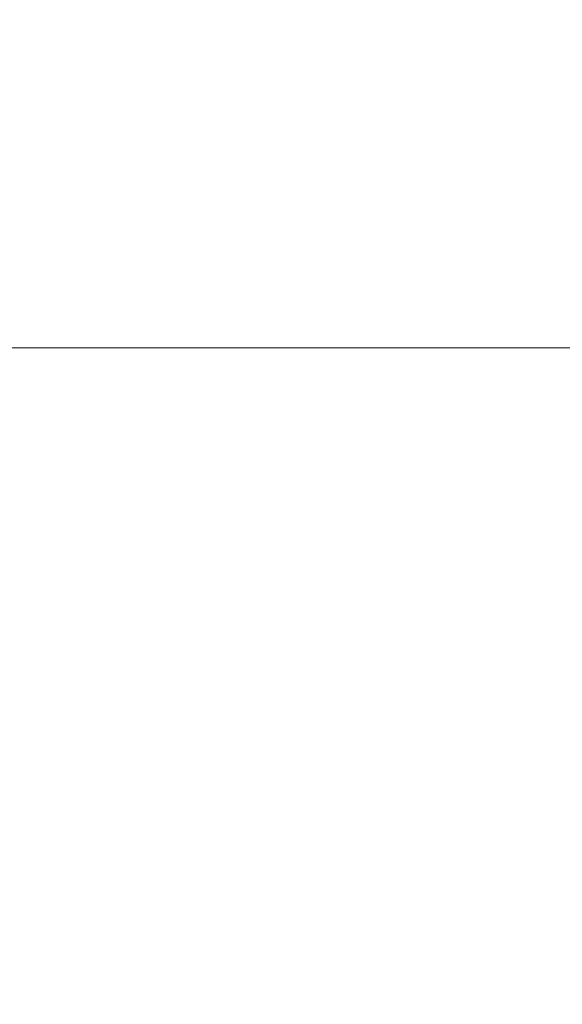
# Model space of a CAD drawing. Header units: millimetres. Extents: x 29 to 1537, y 403 to 427.
# Tile 5 of 179: x 47.65 to 54.27, y 403.32 to 415.32. Entities that reach past the tile are written whole.
import ezdxf

# ---------------------------------------------------------------- set-up
doc = ezdxf.new("R2010")
doc.units = ezdxf.units.MM
doc.header["$LTSCALE"] = 25.4
doc.layers.add('None', color=7, linetype='Continuous', lineweight=9)

msp = doc.modelspace()

# ---------------------------------------------------------------- linework, layer by layer
at = {"layer": 'None', "color": 7, "linetype": 'Continuous', "lineweight": 9}
for points, invisible_edges in [([(47.868, 414.988, 433.701), (43.447, 414.988, 435.763), (43.447, 415.648, 435.763), (47.868, 415.648, 433.701)], 15), ([(43.447, 414.988, 484.237), (47.868, 414.988, 486.299), (47.868, 415.648, 486.299), (43.447, 415.648, 484.237)], 15), ([(50.595, 415.648, 441.193), (47.433, 415.648, 442.668), (47.433, 414.988, 442.668), (50.595, 414.988, 441.193)], 15), ([(47.433, 415.648, 477.332), (50.595, 415.648, 478.807), (50.595, 414.988, 478.807), (47.433, 414.988, 477.332)], 15), ([(52.58, 414.988, 432.439), (47.868, 414.988, 433.701), (47.868, 415.648, 433.701), (52.58, 415.648, 432.439)], 15), ([(47.868, 414.988, 486.299), (52.58, 414.988, 487.561), (52.58, 415.648, 487.561), (47.868, 415.648, 486.299)], 15), ([(53.964, 415.648, 440.29), (50.595, 415.648, 441.193), (50.595, 414.988, 441.193), (53.964, 414.988, 440.29)], 15), ([(50.595, 415.648, 478.807), (53.964, 415.648, 479.71), (53.964, 414.988, 479.71), (50.595, 414.988, 478.807)], 15), ([(57.44, 414.988, 432.014), (52.58, 414.988, 432.439), (52.58, 415.648, 432.439), (57.44, 415.648, 432.014)], 15), ([(52.58, 414.988, 487.561), (57.44, 414.988, 487.986), (57.44, 415.648, 487.986), (52.58, 415.648, 487.561)], 15), ([(57.44, 415.648, 439.986), (53.964, 415.648, 440.29), (53.964, 414.988, 440.29), (57.44, 414.988, 439.986)], 15), ([(53.964, 415.648, 479.71), (57.44, 415.648, 480.014), (57.44, 414.988, 480.014), (53.964, 414.988, 479.71)], 15), ([(47.905, 414.336, 433.804), (43.501, 414.336, 435.857), (43.447, 414.988, 435.763), (47.868, 414.988, 433.701)], 15), ([(43.501, 414.336, 484.143), (47.905, 414.336, 486.196), (47.868, 414.988, 486.299), (43.447, 414.988, 484.237)], 15), ([(50.595, 414.988, 441.193), (47.433, 414.988, 442.668), (47.379, 414.336, 442.573), (50.558, 414.336, 441.091)], 15), ([(47.433, 414.988, 477.332), (50.595, 414.988, 478.807), (50.558, 414.336, 478.909), (47.379, 414.336, 477.427)], 15), ([(52.599, 414.336, 432.546), (47.905, 414.336, 433.804), (47.868, 414.988, 433.701), (52.58, 414.988, 432.439)], 15), ([(47.905, 414.336, 486.196), (52.599, 414.336, 487.454), (52.58, 414.988, 487.561), (47.868, 414.988, 486.299)], 15), ([(53.964, 414.988, 440.29), (50.595, 414.988, 441.193), (50.558, 414.336, 441.091), (53.946, 414.336, 440.183)], 15), ([(50.595, 414.988, 478.807), (53.964, 414.988, 479.71), (53.946, 414.336, 479.817), (50.558, 414.336, 478.909)], 15), ([(57.44, 414.336, 432.122), (52.599, 414.336, 432.546), (52.58, 414.988, 432.439), (57.44, 414.988, 432.014)], 15), ([(52.599, 414.336, 487.454), (57.44, 414.336, 487.878), (57.44, 414.988, 487.986), (52.58, 414.988, 487.561)], 15), ([(57.44, 414.988, 439.986), (53.964, 414.988, 440.29), (53.946, 414.336, 440.183), (57.44, 414.336, 439.878)], 15), ([(53.964, 414.988, 479.71), (57.44, 414.988, 480.014), (57.44, 414.336, 480.122), (53.946, 414.336, 479.817)], 15), ([(47.978, 413.711, 434.005), (43.608, 413.711, 436.043), (43.501, 414.336, 435.857), (47.905, 414.336, 433.804)], 15), ([(43.608, 413.711, 483.957), (47.978, 413.711, 485.995), (47.905, 414.336, 486.196), (43.501, 414.336, 484.143)], 15), ([(50.558, 414.336, 441.091), (47.379, 414.336, 442.573), (47.271, 413.711, 442.388), (50.484, 413.711, 440.89)], 15), ([(47.379, 414.336, 477.427), (50.558, 414.336, 478.909), (50.484, 413.711, 479.11), (47.271, 413.711, 477.612)], 15), ([(52.636, 413.711, 432.757), (47.978, 413.711, 434.005), (47.905, 414.336, 433.804), (52.599, 414.336, 432.546)], 15), ([(47.978, 413.711, 485.995), (52.636, 413.711, 487.243), (52.599, 414.336, 487.454), (47.905, 414.336, 486.196)], 15), ([(53.946, 414.336, 440.183), (50.558, 414.336, 441.091), (50.484, 413.711, 440.89), (53.908, 413.711, 439.972)], 15), ([(50.558, 414.336, 478.909), (53.946, 414.336, 479.817), (53.908, 413.711, 480.028), (50.484, 413.711, 479.11)], 15), ([(57.44, 413.711, 432.337), (52.636, 413.711, 432.757), (52.599, 414.336, 432.546), (57.44, 414.336, 432.122)], 15), ([(52.636, 413.711, 487.243), (57.44, 413.711, 487.663), (57.44, 414.336, 487.878), (52.599, 414.336, 487.454)], 15), ([(57.44, 414.336, 439.878), (53.946, 414.336, 440.183), (53.908, 413.711, 439.972), (57.44, 413.711, 439.663)], 15), ([(53.946, 414.336, 479.817), (57.44, 414.336, 480.122), (57.44, 413.711, 480.337), (53.908, 413.711, 480.028)], 15), ([(48.086, 413.13, 434.301), (43.765, 413.13, 436.315), (43.608, 413.711, 436.043), (47.978, 413.711, 434.005)], 15), ([(43.765, 413.13, 483.685), (48.086, 413.13, 485.699), (47.978, 413.711, 485.995), (43.608, 413.711, 483.957)], 15), ([(50.484, 413.711, 440.89), (47.271, 413.711, 442.388), (47.114, 413.13, 442.115), (50.377, 413.13, 440.594)], 15), ([(47.271, 413.711, 477.612), (50.484, 413.711, 479.11), (50.377, 413.13, 479.406), (47.114, 413.13, 477.885)], 15), ([(52.691, 413.13, 433.067), (48.086, 413.13, 434.301), (47.978, 413.711, 434.005), (52.636, 413.711, 432.757)], 15), ([(48.086, 413.13, 485.699), (52.691, 413.13, 486.933), (52.636, 413.711, 487.243), (47.978, 413.711, 485.995)], 15), ([(53.908, 413.711, 439.972), (50.484, 413.711, 440.89), (50.377, 413.13, 440.594), (53.854, 413.13, 439.662)], 15), ([(50.484, 413.711, 479.11), (53.908, 413.711, 480.028), (53.854, 413.13, 480.338), (50.377, 413.13, 479.406)], 15), ([(57.44, 413.13, 432.651), (52.691, 413.13, 433.067), (52.636, 413.711, 432.757), (57.44, 413.711, 432.337)], 15), ([(52.691, 413.13, 486.933), (57.44, 413.13, 487.349), (57.44, 413.711, 487.663), (52.636, 413.711, 487.243)], 15), ([(57.44, 413.711, 439.663), (53.908, 413.711, 439.972), (53.854, 413.13, 439.662), (57.44, 413.13, 439.349)], 15), ([(53.908, 413.711, 480.028), (57.44, 413.711, 480.337), (57.44, 413.13, 480.651), (53.854, 413.13, 480.338)], 15), ([(48.225, 412.609, 434.682), (43.968, 412.609, 436.667), (43.765, 413.13, 436.315), (48.086, 413.13, 434.301)], 15), ([(43.968, 412.609, 483.333), (48.225, 412.609, 485.318), (48.086, 413.13, 485.699), (43.765, 413.13, 483.685)], 15), ([(50.377, 413.13, 440.594), (47.114, 413.13, 442.115), (46.911, 412.609, 441.764), (50.238, 412.609, 440.213)], 15), ([(47.114, 413.13, 477.885), (50.377, 413.13, 479.406), (50.238, 412.609, 479.787), (46.911, 412.609, 478.236)], 15), ([(52.761, 412.609, 433.466), (48.225, 412.609, 434.682), (48.086, 413.13, 434.301), (52.691, 413.13, 433.067)], 15), ([(48.225, 412.609, 485.318), (52.761, 412.609, 486.534), (52.691, 413.13, 486.933), (48.086, 413.13, 485.699)], 15), ([(53.854, 413.13, 439.662), (50.377, 413.13, 440.594), (50.238, 412.609, 440.213), (53.783, 412.609, 439.263)], 15), ([(50.377, 413.13, 479.406), (53.854, 413.13, 480.338), (53.783, 412.609, 480.737), (50.238, 412.609, 479.787)], 15), ([(57.44, 412.609, 433.057), (52.761, 412.609, 433.466), (52.691, 413.13, 433.067), (57.44, 413.13, 432.651)], 15), ([(52.761, 412.609, 486.534), (57.44, 412.609, 486.943), (57.44, 413.13, 487.349), (52.691, 413.13, 486.933)], 15), ([(57.44, 413.13, 439.349), (53.854, 413.13, 439.662), (53.783, 412.609, 439.263), (57.44, 412.609, 438.943)], 15), ([(53.854, 413.13, 480.338), (57.44, 413.13, 480.651), (57.44, 412.609, 481.057), (53.783, 412.609, 480.737)], 15), ([(48.391, 412.161, 435.139), (44.211, 412.161, 437.088), (43.968, 412.609, 436.667), (48.225, 412.609, 434.682)], 15), ([(44.211, 412.161, 482.912), (48.391, 412.161, 484.861), (48.225, 412.609, 485.318), (43.968, 412.609, 483.333)], 15), ([(50.238, 412.609, 440.213), (46.911, 412.609, 441.764), (46.668, 412.161, 441.343), (50.072, 412.161, 439.756)], 15), ([(46.911, 412.609, 478.236), (50.238, 412.609, 479.787), (50.072, 412.161, 480.244), (46.668, 412.161, 478.657)], 15), ([(52.846, 412.161, 433.945), (48.391, 412.161, 435.139), (48.225, 412.609, 434.682), (52.761, 412.609, 433.466)], 15), ([(48.391, 412.161, 484.861), (52.846, 412.161, 486.055), (52.761, 412.609, 486.534), (48.225, 412.609, 485.318)], 15), ([(53.783, 412.609, 439.263), (50.238, 412.609, 440.213), (50.072, 412.161, 439.756), (53.699, 412.161, 438.784)], 15), ([(50.238, 412.609, 479.787), (53.783, 412.609, 480.737), (53.699, 412.161, 481.216), (50.072, 412.161, 480.244)], 15), ([(57.44, 412.161, 433.543), (52.846, 412.161, 433.945), (52.761, 412.609, 433.466), (57.44, 412.609, 433.057)], 15), ([(52.846, 412.161, 486.055), (57.44, 412.161, 486.457), (57.44, 412.609, 486.943), (52.761, 412.609, 486.534)], 15), ([(57.44, 412.609, 438.943), (53.783, 412.609, 439.263), (53.699, 412.161, 438.784), (57.44, 412.161, 438.457)], 15), ([(53.783, 412.609, 480.737), (57.44, 412.609, 481.057), (57.44, 412.161, 481.543), (53.699, 412.161, 481.216)], 15), ([(48.58, 411.8, 435.658), (44.488, 411.8, 437.567), (44.211, 412.161, 437.088), (48.391, 412.161, 435.139)], 15), ([(44.488, 411.8, 482.433), (48.58, 411.8, 484.342), (48.391, 412.161, 484.861), (44.211, 412.161, 482.912)], 15), ([(50.072, 412.161, 439.756), (46.668, 412.161, 441.343), (46.392, 411.8, 440.864), (49.882, 411.8, 439.236)], 15), ([(46.668, 412.161, 478.657), (50.072, 412.161, 480.244), (49.882, 411.8, 480.764), (46.392, 411.8, 479.136)], 15), ([(52.942, 411.8, 434.49), (48.58, 411.8, 435.658), (48.391, 412.161, 435.139), (52.846, 412.161, 433.945)], 15), ([(48.58, 411.8, 484.342), (52.942, 411.8, 485.51), (52.846, 412.161, 486.055), (48.391, 412.161, 484.861)], 15), ([(53.699, 412.161, 438.784), (50.072, 412.161, 439.756), (49.882, 411.8, 439.236), (53.603, 411.8, 438.239)], 15), ([(50.072, 412.161, 480.244), (53.699, 412.161, 481.216), (53.603, 411.8, 481.761), (49.882, 411.8, 480.764)], 15), ([(57.44, 411.8, 434.096), (52.942, 411.8, 434.49), (52.846, 412.161, 433.945), (57.44, 412.161, 433.543)], 15), ([(52.942, 411.8, 485.51), (57.44, 411.8, 485.904), (57.44, 412.161, 486.457), (52.846, 412.161, 486.055)], 15), ([(57.44, 412.161, 438.457), (53.699, 412.161, 438.784), (53.603, 411.8, 438.239), (57.44, 411.8, 437.904)], 15), ([(53.699, 412.161, 481.216), (57.44, 412.161, 481.543), (57.44, 411.8, 482.096), (53.603, 411.8, 481.761)], 15), ([(48.787, 411.535, 436.227), (44.79, 411.535, 438.091), (44.488, 411.8, 437.567), (48.58, 411.8, 435.658)], 15), ([(44.79, 411.535, 481.909), (48.787, 411.535, 483.773), (48.58, 411.8, 484.342), (44.488, 411.8, 482.433)], 15), ([(49.882, 411.8, 439.236), (46.392, 411.8, 440.864), (46.089, 411.535, 440.34), (49.676, 411.535, 438.668)], 15), ([(46.392, 411.8, 479.136), (49.882, 411.8, 480.764), (49.676, 411.535, 481.332), (46.089, 411.535, 479.66)], 15), ([(53.047, 411.535, 435.086), (48.787, 411.535, 436.227), (48.58, 411.8, 435.658), (52.942, 411.8, 434.49)], 15), ([(48.787, 411.535, 483.773), (53.047, 411.535, 484.914), (52.942, 411.8, 485.51), (48.58, 411.8, 484.342)], 15), ([(53.603, 411.8, 438.239), (49.882, 411.8, 439.236), (49.676, 411.535, 438.668), (53.498, 411.535, 437.644)], 15), ([(49.882, 411.8, 480.764), (53.603, 411.8, 481.761), (53.498, 411.535, 482.356), (49.676, 411.535, 481.332)], 15), ([(57.44, 411.535, 434.701), (53.047, 411.535, 435.086), (52.942, 411.8, 434.49), (57.44, 411.8, 434.096)], 15), ([(53.047, 411.535, 484.914), (57.44, 411.535, 485.299), (57.44, 411.8, 485.904), (52.942, 411.8, 485.51)], 15), ([(57.44, 411.8, 437.904), (53.603, 411.8, 438.239), (53.498, 411.535, 437.644), (57.44, 411.535, 437.299)], 15), ([(53.603, 411.8, 481.761), (57.44, 411.8, 482.096), (57.44, 411.535, 482.701), (53.498, 411.535, 482.356)], 15), ([(49.006, 411.373, 436.829), (45.111, 411.373, 438.645), (44.79, 411.535, 438.091), (48.787, 411.535, 436.227)], 15), ([(45.111, 411.373, 481.355), (49.006, 411.373, 483.171), (48.787, 411.535, 483.773), (44.79, 411.535, 481.909)], 15), ([(49.676, 411.535, 438.668), (46.089, 411.535, 440.34), (45.769, 411.373, 439.786), (49.457, 411.373, 438.066)], 15), ([(46.089, 411.535, 479.66), (49.676, 411.535, 481.332), (49.457, 411.373, 481.934), (45.769, 411.373, 480.214)], 15), ([(53.158, 411.373, 435.716), (49.006, 411.373, 436.829), (48.787, 411.535, 436.227), (53.047, 411.535, 435.086)], 15), ([(49.006, 411.373, 483.171), (53.158, 411.373, 484.284), (53.047, 411.535, 484.914), (48.787, 411.535, 483.773)], 15), ([(53.498, 411.535, 437.644), (49.676, 411.535, 438.668), (49.457, 411.373, 438.066), (53.387, 411.373, 437.013)], 15), ([(49.676, 411.535, 481.332), (53.498, 411.535, 482.356), (53.387, 411.373, 482.987), (49.457, 411.373, 481.934)], 15), ([(57.44, 411.373, 435.342), (53.158, 411.373, 435.716), (53.047, 411.535, 435.086), (57.44, 411.535, 434.701)], 15), ([(53.158, 411.373, 484.284), (57.44, 411.373, 484.658), (57.44, 411.535, 485.299), (53.047, 411.535, 484.914)], 15), ([(57.44, 411.535, 437.299), (53.498, 411.535, 437.644), (53.387, 411.373, 437.013), (57.44, 411.373, 436.658)], 15), ([(53.498, 411.535, 482.356), (57.44, 411.535, 482.701), (57.44, 411.373, 483.342), (53.387, 411.373, 482.987)], 15), ([(49.231, 411.318, 437.447), (45.44, 411.318, 439.215), (45.111, 411.373, 438.645), (49.006, 411.373, 436.829)], 14), ([(45.44, 411.318, 480.785), (49.231, 411.318, 482.553), (49.006, 411.373, 483.171), (45.111, 411.373, 481.355)], 14), ([(49.457, 411.373, 438.066), (45.769, 411.373, 439.786), (45.44, 411.318, 439.215), (49.231, 411.318, 437.447)], 11), ([(45.769, 411.373, 480.214), (49.457, 411.373, 481.934), (49.231, 411.318, 482.553), (45.44, 411.318, 480.785)], 11), ([(53.272, 411.318, 436.365), (49.231, 411.318, 437.447), (49.006, 411.373, 436.829), (53.158, 411.373, 435.716)], 14), ([(49.231, 411.318, 482.553), (53.272, 411.318, 483.635), (53.158, 411.373, 484.284), (49.006, 411.373, 483.171)], 14), ([(53.387, 411.373, 437.013), (49.457, 411.373, 438.066), (49.231, 411.318, 437.447), (53.272, 411.318, 436.365)], 11), ([(49.457, 411.373, 481.934), (53.387, 411.373, 482.987), (53.272, 411.318, 483.635), (49.231, 411.318, 482.553)], 11), ([(57.44, 411.318, 436), (53.272, 411.318, 436.365), (53.158, 411.373, 435.716), (57.44, 411.373, 435.342)], 14), ([(53.272, 411.318, 483.635), (57.44, 411.318, 484), (57.44, 411.373, 484.658), (53.158, 411.373, 484.284)], 14), ([(57.44, 411.373, 436.658), (53.387, 411.373, 437.013), (53.272, 411.318, 436.365), (57.44, 411.318, 436)], 11), ([(53.387, 411.373, 482.987), (57.44, 411.373, 483.342), (57.44, 411.318, 484), (53.272, 411.318, 483.635)], 11), ([(48.763, 411.077, 436.162), (44.756, 411.077, 438.031), (45.093, 411.257, 438.614), (48.994, 411.257, 436.795)], 15), ([(44.756, 411.077, 481.969), (48.763, 411.077, 483.838), (48.994, 411.257, 483.205), (45.093, 411.257, 481.386)], 15), ([(48.994, 411.257, 436.795), (45.093, 411.257, 438.614), (45.44, 411.318, 439.215), (49.231, 411.318, 437.447)], 11), ([(45.093, 411.257, 481.386), (48.994, 411.257, 483.205), (49.231, 411.318, 482.553), (45.44, 411.318, 480.785)], 11), ([(49.231, 411.318, 437.447), (45.44, 411.318, 439.215), (45.787, 411.257, 439.817), (49.469, 411.257, 438.1)], 14), ([(45.44, 411.318, 480.785), (49.231, 411.318, 482.553), (49.469, 411.257, 481.9), (45.787, 411.257, 480.183)], 14), ([(49.469, 411.257, 438.1), (45.787, 411.257, 439.817), (46.124, 411.077, 440.4), (49.699, 411.077, 438.733)], 15), ([(45.787, 411.257, 480.183), (49.469, 411.257, 481.9), (49.699, 411.077, 481.267), (46.124, 411.077, 479.6)], 15), ([(53.035, 411.077, 435.017), (48.763, 411.077, 436.162), (48.994, 411.257, 436.795), (53.152, 411.257, 435.681)], 15), ([(48.763, 411.077, 483.838), (53.035, 411.077, 484.983), (53.152, 411.257, 484.319), (48.994, 411.257, 483.205)], 15), ([(53.152, 411.257, 435.681), (48.994, 411.257, 436.795), (49.231, 411.318, 437.447), (53.272, 411.318, 436.365)], 11), ([(48.994, 411.257, 483.205), (53.152, 411.257, 484.319), (53.272, 411.318, 483.635), (49.231, 411.318, 482.553)], 11), ([(53.272, 411.318, 436.365), (49.231, 411.318, 437.447), (49.469, 411.257, 438.1), (53.393, 411.257, 437.049)], 14), ([(49.231, 411.318, 482.553), (53.272, 411.318, 483.635), (53.393, 411.257, 482.951), (49.469, 411.257, 481.9)], 14), ([(53.393, 411.257, 437.049), (49.469, 411.257, 438.1), (49.699, 411.077, 438.733), (53.51, 411.077, 437.712)], 15), ([(49.469, 411.257, 481.9), (53.393, 411.257, 482.951), (53.51, 411.077, 482.288), (49.699, 411.077, 481.267)], 15), ([(57.44, 411.077, 434.632), (53.035, 411.077, 435.017), (53.152, 411.257, 435.681), (57.44, 411.257, 435.305)], 15), ([(53.035, 411.077, 484.983), (57.44, 411.077, 485.368), (57.44, 411.257, 484.695), (53.152, 411.257, 484.319)], 15), ([(57.44, 411.257, 435.305), (53.152, 411.257, 435.681), (53.272, 411.318, 436.365), (57.44, 411.318, 436)], 11), ([(53.152, 411.257, 484.319), (57.44, 411.257, 484.695), (57.44, 411.318, 484), (53.272, 411.318, 483.635)], 11), ([(57.44, 411.318, 436), (53.272, 411.318, 436.365), (53.393, 411.257, 437.049), (57.44, 411.257, 436.695)], 14), ([(53.272, 411.318, 483.635), (57.44, 411.318, 484), (57.44, 411.257, 483.305), (53.393, 411.257, 482.951)], 14), ([(57.44, 411.257, 436.695), (53.393, 411.257, 437.049), (53.51, 411.077, 437.712), (57.44, 411.077, 437.368)], 15), ([(53.393, 411.257, 482.951), (57.44, 411.257, 483.305), (57.44, 411.077, 482.632), (53.51, 411.077, 482.288)], 15), ([(48.547, 410.782, 435.568), (44.44, 410.782, 437.483), (44.756, 411.077, 438.031), (48.763, 411.077, 436.162)], 15), ([(44.44, 410.782, 482.517), (48.547, 410.782, 484.432), (48.763, 411.077, 483.838), (44.756, 411.077, 481.969)], 15), ([(49.699, 411.077, 438.733), (46.124, 411.077, 440.4), (46.44, 410.782, 440.947), (49.915, 410.782, 439.327)], 15), ([(46.124, 411.077, 479.6), (49.699, 411.077, 481.267), (49.915, 410.782, 480.673), (46.44, 410.782, 479.053)], 15), ([(52.925, 410.782, 434.395), (48.547, 410.782, 435.568), (48.763, 411.077, 436.162), (53.035, 411.077, 435.017)], 15), ([(48.547, 410.782, 484.432), (52.925, 410.782, 485.605), (53.035, 411.077, 484.983), (48.763, 411.077, 483.838)], 15), ([(53.51, 411.077, 437.712), (49.699, 411.077, 438.733), (49.915, 410.782, 439.327), (53.62, 410.782, 438.334)], 15), ([(49.699, 411.077, 481.267), (53.51, 411.077, 482.288), (53.62, 410.782, 481.666), (49.915, 410.782, 480.673)], 15), ([(57.44, 410.782, 434), (52.925, 410.782, 434.395), (53.035, 411.077, 435.017), (57.44, 411.077, 434.632)], 15), ([(52.925, 410.782, 485.605), (57.44, 410.782, 486), (57.44, 411.077, 485.368), (53.035, 411.077, 484.983)], 15), ([(57.44, 411.077, 437.368), (53.51, 411.077, 437.712), (53.62, 410.782, 438.334), (57.44, 410.782, 438)], 15), ([(53.51, 411.077, 482.288), (57.44, 411.077, 482.632), (57.44, 410.782, 482), (53.62, 410.782, 481.666)], 15), ([(48.352, 410.382, 435.031), (44.154, 410.382, 436.989), (44.44, 410.782, 437.483), (48.547, 410.782, 435.568)], 15), ([(44.154, 410.382, 483.011), (48.352, 410.382, 484.969), (48.547, 410.782, 484.432), (44.44, 410.782, 482.517)], 15), ([(49.915, 410.782, 439.327), (46.44, 410.782, 440.947), (46.725, 410.382, 441.442), (50.111, 410.382, 439.863)], 15), ([(46.44, 410.782, 479.053), (49.915, 410.782, 480.673), (50.111, 410.382, 480.137), (46.725, 410.382, 478.558)], 15), ([(52.826, 410.382, 433.833), (48.352, 410.382, 435.031), (48.547, 410.782, 435.568), (52.925, 410.782, 434.395)], 15), ([(48.352, 410.382, 484.969), (52.826, 410.382, 486.167), (52.925, 410.782, 485.605), (48.547, 410.782, 484.432)], 15), ([(53.62, 410.782, 438.334), (49.915, 410.782, 439.327), (50.111, 410.382, 439.863), (53.719, 410.382, 438.897)], 15), ([(49.915, 410.782, 480.673), (53.62, 410.782, 481.666), (53.719, 410.382, 481.103), (50.111, 410.382, 480.137)], 15), ([(57.44, 410.382, 433.429), (52.826, 410.382, 433.833), (52.925, 410.782, 434.395), (57.44, 410.782, 434)], 15), ([(52.826, 410.382, 486.167), (57.44, 410.382, 486.571), (57.44, 410.782, 486), (52.925, 410.782, 485.605)], 15), ([(57.44, 410.782, 438), (53.62, 410.782, 438.334), (53.719, 410.382, 438.897), (57.44, 410.382, 438.571)], 15), ([(53.62, 410.782, 481.666), (57.44, 410.782, 482), (57.44, 410.382, 481.429), (53.719, 410.382, 481.103)], 15), ([(48.183, 409.889, 434.568), (43.908, 409.889, 436.562), (44.154, 410.382, 436.989), (48.352, 410.382, 435.031)], 15), ([(43.908, 409.889, 483.438), (48.183, 409.889, 485.432), (48.352, 410.382, 484.969), (44.154, 410.382, 483.011)], 15), ([(50.111, 410.382, 439.863), (46.725, 410.382, 441.442), (46.972, 409.889, 441.869), (50.279, 409.889, 440.327)], 15), ([(46.725, 410.382, 478.558), (50.111, 410.382, 480.137), (50.279, 409.889, 479.673), (46.972, 409.889, 478.131)], 15), ([(52.74, 409.889, 433.347), (48.183, 409.889, 434.568), (48.352, 410.382, 435.031), (52.826, 410.382, 433.833)], 15), ([(48.183, 409.889, 485.432), (52.74, 409.889, 486.653), (52.826, 410.382, 486.167), (48.352, 410.382, 484.969)], 15), ([(53.719, 410.382, 438.897), (50.111, 410.382, 439.863), (50.279, 409.889, 440.327), (53.804, 409.889, 439.382)], 15), ([(50.111, 410.382, 480.137), (53.719, 410.382, 481.103), (53.804, 409.889, 480.618), (50.279, 409.889, 479.673)], 15), ([(57.44, 409.889, 432.936), (52.74, 409.889, 433.347), (52.826, 410.382, 433.833), (57.44, 410.382, 433.429)], 15), ([(52.74, 409.889, 486.653), (57.44, 409.889, 487.064), (57.44, 410.382, 486.571), (52.826, 410.382, 486.167)], 15), ([(57.44, 410.382, 438.571), (53.719, 410.382, 438.897), (53.804, 409.889, 439.382), (57.44, 409.889, 439.064)], 15), ([(53.719, 410.382, 481.103), (57.44, 410.382, 481.429), (57.44, 409.889, 480.936), (53.804, 409.889, 480.618)], 15), ([(48.047, 409.318, 434.192), (43.708, 409.318, 436.215), (43.908, 409.889, 436.562), (48.183, 409.889, 434.568)], 15), ([(43.708, 409.318, 483.785), (48.047, 409.318, 485.808), (48.183, 409.889, 485.432), (43.908, 409.889, 483.438)], 15), ([(50.279, 409.889, 440.327), (46.972, 409.889, 441.869), (47.172, 409.318, 442.215), (50.416, 409.318, 440.703)], 15), ([(46.972, 409.889, 478.131), (50.279, 409.889, 479.673), (50.416, 409.318, 479.297), (47.172, 409.318, 477.785)], 15), ([(52.671, 409.318, 432.953), (48.047, 409.318, 434.192), (48.183, 409.889, 434.568), (52.74, 409.889, 433.347)], 15), ([(48.047, 409.318, 485.808), (52.671, 409.318, 487.047), (52.74, 409.889, 486.653), (48.183, 409.889, 485.432)], 15), ([(53.804, 409.889, 439.382), (50.279, 409.889, 440.327), (50.416, 409.318, 440.703), (53.874, 409.318, 439.776)], 15), ([(50.279, 409.889, 479.673), (53.804, 409.889, 480.618), (53.874, 409.318, 480.224), (50.416, 409.318, 479.297)], 15), ([(57.44, 409.318, 432.536), (52.671, 409.318, 432.953), (52.74, 409.889, 433.347), (57.44, 409.889, 432.936)], 15), ([(52.671, 409.318, 487.047), (57.44, 409.318, 487.464), (57.44, 409.889, 487.064), (52.74, 409.889, 486.653)], 15), ([(57.44, 409.889, 439.064), (53.804, 409.889, 439.382), (53.874, 409.318, 439.776), (57.44, 409.318, 439.464)], 15), ([(53.804, 409.889, 480.618), (57.44, 409.889, 480.936), (57.44, 409.318, 480.536), (53.874, 409.318, 480.224)], 15), ([(47.946, 408.686, 433.915), (43.56, 408.686, 435.96), (43.708, 409.318, 436.215), (48.047, 409.318, 434.192)], 15), ([(43.56, 408.686, 484.04), (47.946, 408.686, 486.085), (48.047, 409.318, 485.808), (43.708, 409.318, 483.785)], 15), ([(50.416, 409.318, 440.703), (47.172, 409.318, 442.215), (47.319, 408.686, 442.471), (50.517, 408.686, 440.979)], 15), ([(47.172, 409.318, 477.785), (50.416, 409.318, 479.297), (50.517, 408.686, 479.021), (47.319, 408.686, 477.529)], 15), ([(52.62, 408.686, 432.663), (47.946, 408.686, 433.915), (48.047, 409.318, 434.192), (52.671, 409.318, 432.953)], 15), ([(47.946, 408.686, 486.085), (52.62, 408.686, 487.337), (52.671, 409.318, 487.047), (48.047, 409.318, 485.808)], 15), ([(53.874, 409.318, 439.776), (50.416, 409.318, 440.703), (50.517, 408.686, 440.979), (53.925, 408.686, 440.066)], 15), ([(50.416, 409.318, 479.297), (53.874, 409.318, 480.224), (53.925, 408.686, 479.934), (50.517, 408.686, 479.021)], 15), ([(57.44, 408.686, 432.241), (52.62, 408.686, 432.663), (52.671, 409.318, 432.953), (57.44, 409.318, 432.536)], 15), ([(52.62, 408.686, 487.337), (57.44, 408.686, 487.759), (57.44, 409.318, 487.464), (52.671, 409.318, 487.047)], 15), ([(57.44, 409.318, 439.464), (53.874, 409.318, 439.776), (53.925, 408.686, 440.066), (57.44, 408.686, 439.759)], 15), ([(53.874, 409.318, 480.224), (57.44, 409.318, 480.536), (57.44, 408.686, 480.241), (53.925, 408.686, 479.934)], 15), ([(47.884, 408.013, 433.746), (43.47, 408.013, 435.804), (43.56, 408.686, 435.96), (47.946, 408.686, 433.915)], 15), ([(43.47, 408.013, 484.196), (47.884, 408.013, 486.254), (47.946, 408.686, 486.085), (43.56, 408.686, 484.04)], 15), ([(50.517, 408.686, 440.979), (47.319, 408.686, 442.471), (47.409, 408.013, 442.627), (50.579, 408.013, 441.149)], 15), ([(47.319, 408.686, 477.529), (50.517, 408.686, 479.021), (50.579, 408.013, 478.851), (47.409, 408.013, 477.373)], 15), ([(52.588, 408.013, 432.485), (47.884, 408.013, 433.746), (47.946, 408.686, 433.915), (52.62, 408.686, 432.663)], 15), ([(47.884, 408.013, 486.254), (52.588, 408.013, 487.515), (52.62, 408.686, 487.337), (47.946, 408.686, 486.085)], 15), ([(53.925, 408.686, 440.066), (50.517, 408.686, 440.979), (50.579, 408.013, 441.149), (53.956, 408.013, 440.244)], 15), ([(50.517, 408.686, 479.021), (53.925, 408.686, 479.934), (53.956, 408.013, 479.756), (50.579, 408.013, 478.851)], 15), ([(57.44, 408.013, 432.061), (52.588, 408.013, 432.485), (52.62, 408.686, 432.663), (57.44, 408.686, 432.241)], 15), ([(52.588, 408.013, 487.515), (57.44, 408.013, 487.939), (57.44, 408.686, 487.759), (52.62, 408.686, 487.337)], 15), ([(57.44, 408.686, 439.759), (53.925, 408.686, 440.066), (53.956, 408.013, 440.244), (57.44, 408.013, 439.939)], 15), ([(53.925, 408.686, 479.934), (57.44, 408.686, 480.241), (57.44, 408.013, 480.061), (53.956, 408.013, 479.756)], 15), ([(47.863, 407.318, 433.689), (43.44, 407.318, 435.751), (43.47, 408.013, 435.804), (47.884, 408.013, 433.746)], 15), ([(43.44, 407.318, 484.249), (47.863, 407.318, 486.311), (47.884, 408.013, 486.254), (43.47, 408.013, 484.196)], 15), ([(50.579, 408.013, 441.149), (47.409, 408.013, 442.627), (47.44, 407.318, 442.679), (50.599, 407.318, 441.206)], 15), ([(47.409, 408.013, 477.373), (50.579, 408.013, 478.851), (50.599, 407.318, 478.794), (47.44, 407.318, 477.321)], 15), ([(52.578, 407.318, 432.425), (47.863, 407.318, 433.689), (47.884, 408.013, 433.746), (52.588, 408.013, 432.485)], 15), ([(47.863, 407.318, 486.311), (52.578, 407.318, 487.575), (52.588, 408.013, 487.515), (47.884, 408.013, 486.254)], 15), ([(53.956, 408.013, 440.244), (50.579, 408.013, 441.149), (50.599, 407.318, 441.206), (53.967, 407.318, 440.304)], 15), ([(50.579, 408.013, 478.851), (53.956, 408.013, 479.756), (53.967, 407.318, 479.696), (50.599, 407.318, 478.794)], 15), ([(57.44, 407.318, 432), (52.578, 407.318, 432.425), (52.588, 408.013, 432.485), (57.44, 408.013, 432.061)], 15), ([(52.578, 407.318, 487.575), (57.44, 407.318, 488), (57.44, 408.013, 487.939), (52.588, 408.013, 487.515)], 15), ([(57.44, 408.013, 439.939), (53.956, 408.013, 440.244), (53.967, 407.318, 440.304), (57.44, 407.318, 440)], 15), ([(53.956, 408.013, 479.756), (57.44, 408.013, 480.061), (57.44, 407.318, 480), (53.967, 407.318, 479.696)], 15), ([(47.884, 406.623, 433.746), (43.47, 406.623, 435.804), (43.44, 407.318, 435.751), (47.863, 407.318, 433.689)], 15), ([(43.47, 406.623, 484.196), (47.884, 406.623, 486.254), (47.863, 407.318, 486.311), (43.44, 407.318, 484.249)], 15), ([(50.599, 407.318, 441.206), (47.44, 407.318, 442.679), (47.409, 406.623, 442.627), (50.579, 406.623, 441.149)], 15), ([(47.44, 407.318, 477.321), (50.599, 407.318, 478.794), (50.579, 406.623, 478.851), (47.409, 406.623, 477.373)], 15), ([(52.588, 406.623, 432.485), (47.884, 406.623, 433.746), (47.863, 407.318, 433.689), (52.578, 407.318, 432.425)], 15), ([(47.884, 406.623, 486.254), (52.588, 406.623, 487.515), (52.578, 407.318, 487.575), (47.863, 407.318, 486.311)], 15), ([(53.967, 407.318, 440.304), (50.599, 407.318, 441.206), (50.579, 406.623, 441.149), (53.956, 406.623, 440.244)], 15), ([(50.599, 407.318, 478.794), (53.967, 407.318, 479.696), (53.956, 406.623, 479.756), (50.579, 406.623, 478.851)], 15), ([(57.44, 406.623, 432.061), (52.588, 406.623, 432.485), (52.578, 407.318, 432.425), (57.44, 407.318, 432)], 15), ([(52.588, 406.623, 487.515), (57.44, 406.623, 487.939), (57.44, 407.318, 488), (52.578, 407.318, 487.575)], 15), ([(57.44, 407.318, 440), (53.967, 407.318, 440.304), (53.956, 406.623, 440.244), (57.44, 406.623, 439.939)], 15), ([(53.967, 407.318, 479.696), (57.44, 407.318, 480), (57.44, 406.623, 480.061), (53.956, 406.623, 479.756)], 15), ([(47.946, 405.95, 433.915), (43.56, 405.95, 435.96), (43.47, 406.623, 435.804), (47.884, 406.623, 433.746)], 15), ([(43.56, 405.95, 484.04), (47.946, 405.95, 486.085), (47.884, 406.623, 486.254), (43.47, 406.623, 484.196)], 15), ([(50.579, 406.623, 441.149), (47.409, 406.623, 442.627), (47.319, 405.95, 442.471), (50.517, 405.95, 440.979)], 15), ([(47.409, 406.623, 477.373), (50.579, 406.623, 478.851), (50.517, 405.95, 479.021), (47.319, 405.95, 477.529)], 15), ([(52.62, 405.95, 432.663), (47.946, 405.95, 433.915), (47.884, 406.623, 433.746), (52.588, 406.623, 432.485)], 15), ([(47.946, 405.95, 486.085), (52.62, 405.95, 487.337), (52.588, 406.623, 487.515), (47.884, 406.623, 486.254)], 15), ([(53.956, 406.623, 440.244), (50.579, 406.623, 441.149), (50.517, 405.95, 440.979), (53.925, 405.95, 440.066)], 15), ([(50.579, 406.623, 478.851), (53.956, 406.623, 479.756), (53.925, 405.95, 479.934), (50.517, 405.95, 479.021)], 15), ([(57.44, 405.95, 432.241), (52.62, 405.95, 432.663), (52.588, 406.623, 432.485), (57.44, 406.623, 432.061)], 15), ([(52.62, 405.95, 487.337), (57.44, 405.95, 487.759), (57.44, 406.623, 487.939), (52.588, 406.623, 487.515)], 15), ([(57.44, 406.623, 439.939), (53.956, 406.623, 440.244), (53.925, 405.95, 440.066), (57.44, 405.95, 439.759)], 15), ([(53.956, 406.623, 479.756), (57.44, 406.623, 480.061), (57.44, 405.95, 480.241), (53.925, 405.95, 479.934)], 15), ([(48.047, 405.318, 434.192), (43.708, 405.318, 436.215), (43.56, 405.95, 435.96), (47.946, 405.95, 433.915)], 15), ([(43.708, 405.318, 483.785), (48.047, 405.318, 485.808), (47.946, 405.95, 486.085), (43.56, 405.95, 484.04)], 15), ([(50.517, 405.95, 440.979), (47.319, 405.95, 442.471), (47.172, 405.318, 442.215), (50.416, 405.318, 440.703)], 15), ([(47.319, 405.95, 477.529), (50.517, 405.95, 479.021), (50.416, 405.318, 479.297), (47.172, 405.318, 477.785)], 15), ([(52.671, 405.318, 432.953), (48.047, 405.318, 434.192), (47.946, 405.95, 433.915), (52.62, 405.95, 432.663)], 15), ([(48.047, 405.318, 485.808), (52.671, 405.318, 487.047), (52.62, 405.95, 487.337), (47.946, 405.95, 486.085)], 15), ([(53.925, 405.95, 440.066), (50.517, 405.95, 440.979), (50.416, 405.318, 440.703), (53.874, 405.318, 439.776)], 15), ([(50.517, 405.95, 479.021), (53.925, 405.95, 479.934), (53.874, 405.318, 480.224), (50.416, 405.318, 479.297)], 15), ([(57.44, 405.318, 432.536), (52.671, 405.318, 432.953), (52.62, 405.95, 432.663), (57.44, 405.95, 432.241)], 15), ([(52.671, 405.318, 487.047), (57.44, 405.318, 487.464), (57.44, 405.95, 487.759), (52.62, 405.95, 487.337)], 15), ([(57.44, 405.95, 439.759), (53.925, 405.95, 440.066), (53.874, 405.318, 439.776), (57.44, 405.318, 439.464)], 15), ([(53.925, 405.95, 479.934), (57.44, 405.95, 480.241), (57.44, 405.318, 480.536), (53.874, 405.318, 480.224)], 15), ([(48.183, 404.747, 434.568), (43.908, 404.747, 436.562), (43.708, 405.318, 436.215), (48.047, 405.318, 434.192)], 15), ([(43.908, 404.747, 483.438), (48.183, 404.747, 485.432), (48.047, 405.318, 485.808), (43.708, 405.318, 483.785)], 15), ([(50.416, 405.318, 440.703), (47.172, 405.318, 442.215), (46.972, 404.747, 441.869), (50.279, 404.747, 440.327)], 15), ([(47.172, 405.318, 477.785), (50.416, 405.318, 479.297), (50.279, 404.747, 479.673), (46.972, 404.747, 478.131)], 15), ([(52.74, 404.747, 433.347), (48.183, 404.747, 434.568), (48.047, 405.318, 434.192), (52.671, 405.318, 432.953)], 15), ([(48.183, 404.747, 485.432), (52.74, 404.747, 486.653), (52.671, 405.318, 487.047), (48.047, 405.318, 485.808)], 15), ([(53.874, 405.318, 439.776), (50.416, 405.318, 440.703), (50.279, 404.747, 440.327), (53.804, 404.747, 439.382)], 15), ([(50.416, 405.318, 479.297), (53.874, 405.318, 480.224), (53.804, 404.747, 480.618), (50.279, 404.747, 479.673)], 15), ([(57.44, 404.747, 432.936), (52.74, 404.747, 433.347), (52.671, 405.318, 432.953), (57.44, 405.318, 432.536)], 15), ([(52.74, 404.747, 486.653), (57.44, 404.747, 487.064), (57.44, 405.318, 487.464), (52.671, 405.318, 487.047)], 15), ([(57.44, 405.318, 439.464), (53.874, 405.318, 439.776), (53.804, 404.747, 439.382), (57.44, 404.747, 439.064)], 15), ([(53.874, 405.318, 480.224), (57.44, 405.318, 480.536), (57.44, 404.747, 480.936), (53.804, 404.747, 480.618)], 15), ([(48.352, 404.254, 435.031), (44.154, 404.254, 436.989), (43.908, 404.747, 436.562), (48.183, 404.747, 434.568)], 15), ([(44.154, 404.254, 483.011), (48.352, 404.254, 484.969), (48.183, 404.747, 485.432), (43.908, 404.747, 483.438)], 15), ([(50.279, 404.747, 440.327), (46.972, 404.747, 441.869), (46.725, 404.254, 441.442), (50.111, 404.254, 439.863)], 15), ([(46.972, 404.747, 478.131), (50.279, 404.747, 479.673), (50.111, 404.254, 480.137), (46.725, 404.254, 478.558)], 15), ([(52.826, 404.254, 433.833), (48.352, 404.254, 435.031), (48.183, 404.747, 434.568), (52.74, 404.747, 433.347)], 15), ([(48.352, 404.254, 484.969), (52.826, 404.254, 486.167), (52.74, 404.747, 486.653), (48.183, 404.747, 485.432)], 15), ([(53.804, 404.747, 439.382), (50.279, 404.747, 440.327), (50.111, 404.254, 439.863), (53.719, 404.254, 438.897)], 15), ([(50.279, 404.747, 479.673), (53.804, 404.747, 480.618), (53.719, 404.254, 481.103), (50.111, 404.254, 480.137)], 15), ([(57.44, 404.254, 433.429), (52.826, 404.254, 433.833), (52.74, 404.747, 433.347), (57.44, 404.747, 432.936)], 15), ([(52.826, 404.254, 486.167), (57.44, 404.254, 486.571), (57.44, 404.747, 487.064), (52.74, 404.747, 486.653)], 15), ([(57.44, 404.747, 439.064), (53.804, 404.747, 439.382), (53.719, 404.254, 438.897), (57.44, 404.254, 438.571)], 15), ([(53.804, 404.747, 480.618), (57.44, 404.747, 480.936), (57.44, 404.254, 481.429), (53.719, 404.254, 481.103)], 15), ([(48.547, 403.854, 435.568), (44.44, 403.854, 437.483), (44.154, 404.254, 436.989), (48.352, 404.254, 435.031)], 15), ([(44.44, 403.854, 482.517), (48.547, 403.854, 484.432), (48.352, 404.254, 484.969), (44.154, 404.254, 483.011)], 15), ([(50.111, 404.254, 439.863), (46.725, 404.254, 441.442), (46.44, 403.854, 440.947), (49.915, 403.854, 439.327)], 15), ([(46.725, 404.254, 478.558), (50.111, 404.254, 480.137), (49.915, 403.854, 480.673), (46.44, 403.854, 479.053)], 15), ([(52.925, 403.854, 434.395), (48.547, 403.854, 435.568), (48.352, 404.254, 435.031), (52.826, 404.254, 433.833)], 15), ([(48.547, 403.854, 484.432), (52.925, 403.854, 485.605), (52.826, 404.254, 486.167), (48.352, 404.254, 484.969)], 15), ([(53.719, 404.254, 438.897), (50.111, 404.254, 439.863), (49.915, 403.854, 439.327), (53.62, 403.854, 438.334)], 15), ([(50.111, 404.254, 480.137), (53.719, 404.254, 481.103), (53.62, 403.854, 481.666), (49.915, 403.854, 480.673)], 15), ([(57.44, 403.854, 434), (52.925, 403.854, 434.395), (52.826, 404.254, 433.833), (57.44, 404.254, 433.429)], 15), ([(52.925, 403.854, 485.605), (57.44, 403.854, 486), (57.44, 404.254, 486.571), (52.826, 404.254, 486.167)], 15), ([(57.44, 404.254, 438.571), (53.719, 404.254, 438.897), (53.62, 403.854, 438.334), (57.44, 403.854, 438)], 15), ([(53.719, 404.254, 481.103), (57.44, 404.254, 481.429), (57.44, 403.854, 482), (53.62, 403.854, 481.666)], 15), ([(48.763, 403.559, 436.162), (44.756, 403.559, 438.031), (44.44, 403.854, 437.483), (48.547, 403.854, 435.568)], 15), ([(44.756, 403.559, 481.969), (48.763, 403.559, 483.838), (48.547, 403.854, 484.432), (44.44, 403.854, 482.517)], 15), ([(49.915, 403.854, 439.327), (46.44, 403.854, 440.947), (46.124, 403.559, 440.4), (49.699, 403.559, 438.733)], 15), ([(46.44, 403.854, 479.053), (49.915, 403.854, 480.673), (49.699, 403.559, 481.267), (46.124, 403.559, 479.6)], 15), ([(53.035, 403.559, 435.017), (48.763, 403.559, 436.162), (48.547, 403.854, 435.568), (52.925, 403.854, 434.395)], 15), ([(48.763, 403.559, 483.838), (53.035, 403.559, 484.983), (52.925, 403.854, 485.605), (48.547, 403.854, 484.432)], 15), ([(53.62, 403.854, 438.334), (49.915, 403.854, 439.327), (49.699, 403.559, 438.733), (53.51, 403.559, 437.712)], 15), ([(49.915, 403.854, 480.673), (53.62, 403.854, 481.666), (53.51, 403.559, 482.288), (49.699, 403.559, 481.267)], 15), ([(57.44, 403.559, 434.632), (53.035, 403.559, 435.017), (52.925, 403.854, 434.395), (57.44, 403.854, 434)], 15), ([(53.035, 403.559, 484.983), (57.44, 403.559, 485.368), (57.44, 403.854, 486), (52.925, 403.854, 485.605)], 15), ([(57.44, 403.854, 438), (53.62, 403.854, 438.334), (53.51, 403.559, 437.712), (57.44, 403.559, 437.368)], 15), ([(53.62, 403.854, 481.666), (57.44, 403.854, 482), (57.44, 403.559, 482.632), (53.51, 403.559, 482.288)], 15), ([(48.994, 403.379, 436.795), (45.093, 403.379, 438.614), (44.756, 403.559, 438.031), (48.763, 403.559, 436.162)], 15), ([(45.093, 403.379, 481.386), (48.994, 403.379, 483.205), (48.763, 403.559, 483.838), (44.756, 403.559, 481.969)], 15), ([(49.699, 403.559, 438.733), (46.124, 403.559, 440.4), (45.787, 403.379, 439.817), (49.469, 403.379, 438.1)], 15), ([(46.124, 403.559, 479.6), (49.699, 403.559, 481.267), (49.469, 403.379, 481.9), (45.787, 403.379, 480.183)], 15), ([(53.152, 403.379, 435.681), (48.994, 403.379, 436.795), (48.763, 403.559, 436.162), (53.035, 403.559, 435.017)], 15), ([(48.994, 403.379, 483.205), (53.152, 403.379, 484.319), (53.035, 403.559, 484.983), (48.763, 403.559, 483.838)], 15), ([(53.51, 403.559, 437.712), (49.699, 403.559, 438.733), (49.469, 403.379, 438.1), (53.393, 403.379, 437.049)], 15), ([(49.699, 403.559, 481.267), (53.51, 403.559, 482.288), (53.393, 403.379, 482.951), (49.469, 403.379, 481.9)], 15), ([(57.44, 403.379, 435.305), (53.152, 403.379, 435.681), (53.035, 403.559, 435.017), (57.44, 403.559, 434.632)], 15), ([(53.152, 403.379, 484.319), (57.44, 403.379, 484.695), (57.44, 403.559, 485.368), (53.035, 403.559, 484.983)], 15), ([(57.44, 403.559, 437.368), (53.51, 403.559, 437.712), (53.393, 403.379, 437.049), (57.44, 403.379, 436.695)], 15), ([(53.51, 403.559, 482.288), (57.44, 403.559, 482.632), (57.44, 403.379, 483.305), (53.393, 403.379, 482.951)], 15), ([(49.231, 403.318, 437.447), (45.44, 403.318, 439.215), (45.093, 403.379, 438.614), (48.994, 403.379, 436.795)], 15), ([(45.44, 403.318, 480.785), (49.231, 403.318, 482.553), (48.994, 403.379, 483.205), (45.093, 403.379, 481.386)], 15), ([(49.469, 403.379, 438.1), (45.787, 403.379, 439.817), (45.44, 403.318, 439.215), (49.231, 403.318, 437.447)], 15), ([(45.787, 403.379, 480.183), (49.469, 403.379, 481.9), (49.231, 403.318, 482.553), (45.44, 403.318, 480.785)], 15), ([(53.272, 403.318, 436.365), (49.231, 403.318, 437.447), (48.994, 403.379, 436.795), (53.152, 403.379, 435.681)], 15), ([(49.231, 403.318, 482.553), (53.272, 403.318, 483.635), (53.152, 403.379, 484.319), (48.994, 403.379, 483.205)], 15), ([(53.393, 403.379, 437.049), (49.469, 403.379, 438.1), (49.231, 403.318, 437.447), (53.272, 403.318, 436.365)], 15), ([(49.469, 403.379, 481.9), (53.393, 403.379, 482.951), (53.272, 403.318, 483.635), (49.231, 403.318, 482.553)], 15), ([(57.44, 403.318, 436), (53.272, 403.318, 436.365), (53.152, 403.379, 435.681), (57.44, 403.379, 435.305)], 15), ([(53.272, 403.318, 483.635), (57.44, 403.318, 484), (57.44, 403.379, 484.695), (53.152, 403.379, 484.319)], 15), ([(57.44, 403.379, 436.695), (53.393, 403.379, 437.049), (53.272, 403.318, 436.365), (57.44, 403.318, 436)], 15), ([(53.393, 403.379, 482.951), (57.44, 403.379, 483.305), (57.44, 403.318, 484), (53.272, 403.318, 483.635)], 15)]:
    msp.add_3dface(points, dxfattribs=dict(at, invisible_edges=invisible_edges))

doc.saveas('drawing.dxf')
